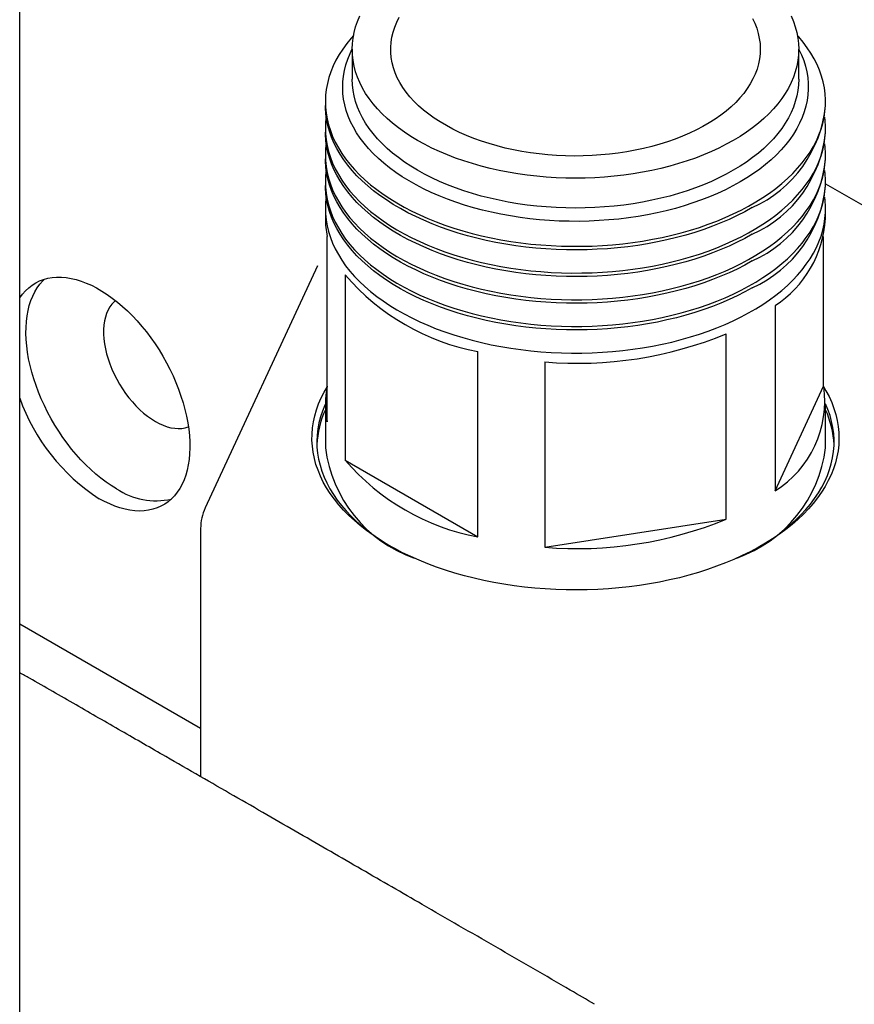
# Model space of a CAD drawing. Header units: millimetres. Extents: x 8 to 1577, y 12 to 2534.
# Tile 3 of 128: x 1416 to 1450, y 327 to 367. Entities that reach past the tile are written whole.
import ezdxf

# ---------------------------------------------------------------- set-up
doc = ezdxf.new("R2010")
doc.units = ezdxf.units.MM

msp = doc.modelspace()

# ---------------------------------------------------------------- linework, layer by layer
at = {"color": 7, "linetype": 'Continuous', "lineweight": 30}
for p, q in [((1415.76, 321.539), (1415.76, 711.403)), ((1429.388, 365.752), (1429.388, 364.527)), ((1447.688, 364.527), (1447.688, 365.752)), ((1428.288, 363.595), (1428.288, 363.449)), ((1448.788, 363.449), (1448.788, 363.595)), ((1428.288, 362.501), (1428.288, 362.355)), ((1448.788, 362.355), (1448.788, 362.501)), ((1428.288, 361.406), (1428.288, 361.261)), ((1448.788, 361.261), (1448.788, 361.406)), ((1428.288, 360.312), (1428.288, 360.167)), ((1448.788, 360.167), (1448.788, 360.312)), ((1448.788, 360.241), (1460.714, 353.356)), ((1428.288, 359.218), (1428.288, 358.812)), ((1448.788, 358.812), (1448.788, 359.218)), ((1428.366, 350.491), (1428.366, 358.085)), ((1448.711, 351.944), (1448.711, 358.085)), ((1427.963, 356.872), (1423.36, 346.957)), ((1427.96, 356.865), (1427.963, 356.872)), ((1429.099, 356.505), (1429.099, 348.911)), ((1446.719, 355.246), (1446.719, 347.652)), ((1444.715, 346.495), (1444.715, 354.089)), ((1434.542, 345.769), (1434.542, 353.363)), ((1437.28, 352.939), (1437.28, 345.345)), ((1446.719, 347.652), (1448.711, 351.944)), ((1428.288, 351.218), (1428.288, 349.421)), ((1448.788, 349.421), (1448.788, 351.218)), ((1429.099, 348.911), (1434.542, 345.769)), ((1437.28, 345.345), (1444.715, 346.495)), ((1423.175, 346.114), (1423.175, 335.947)), ((1415.76, 342.215), (1423.175, 337.935))]:
    msp.add_line(p, q, dxfattribs=at)
at = {"color": 7, "linetype": 'Continuous', "lineweight": 30, "flags": 128}
for points in [[(1447.377, 367.119), (1447.472, 366.895), (1447.549, 366.669), (1447.61, 366.442), (1447.654, 366.213), (1447.68, 365.983), (1447.688, 365.752), (1447.68, 365.522), (1447.654, 365.292), (1447.61, 365.063), (1447.549, 364.835), (1447.472, 364.609), (1447.377, 364.385), (1447.265, 364.164), (1447.137, 363.946), (1446.992, 363.731), (1446.831, 363.52), (1446.655, 363.313), (1446.463, 363.111), (1446.255, 362.914), (1446.034, 362.722), (1445.798, 362.537), (1445.548, 362.357), (1445.285, 362.184), (1445.008, 362.017), (1444.72, 361.858), (1444.42, 361.706), (1444.109, 361.562), (1443.787, 361.425), (1443.455, 361.297), (1443.113, 361.178), (1442.763, 361.067), (1442.405, 360.965), (1442.04, 360.872), (1441.668, 360.789), (1441.29, 360.714), (1440.907, 360.65), (1440.519, 360.595), (1440.127, 360.55), (1439.733, 360.515), (1439.336, 360.49), (1438.938, 360.475), (1438.538, 360.47), (1438.139, 360.475), (1437.741, 360.49), (1437.344, 360.515), (1436.95, 360.55), (1436.558, 360.595), (1436.17, 360.65), (1435.787, 360.714), (1435.409, 360.789), (1435.037, 360.872), (1434.671, 360.965), (1434.313, 361.067), (1433.963, 361.178), (1433.622, 361.297), (1433.29, 361.425), (1432.968, 361.562), (1432.657, 361.706), (1432.357, 361.858), (1432.068, 362.017), (1431.792, 362.184), (1431.529, 362.357), (1431.279, 362.537), (1431.043, 362.722), (1430.821, 362.914), (1430.614, 363.111), (1430.422, 363.313), (1430.246, 363.52), (1430.085, 363.731), (1429.94, 363.946), (1429.812, 364.164), (1429.7, 364.385), (1429.605, 364.609), (1429.527, 364.835), (1429.467, 365.063), (1429.423, 365.292), (1429.397, 365.522), (1429.388, 365.752), (1429.397, 365.983), (1429.423, 366.213), (1429.467, 366.442), (1429.527, 366.669), (1429.605, 366.895), (1429.7, 367.119)], [(1445.789, 367.018), (1445.886, 366.816), (1445.966, 366.612), (1446.029, 366.405), (1446.074, 366.197), (1446.102, 365.988), (1446.113, 365.778), (1446.107, 365.569), (1446.083, 365.359), (1446.042, 365.151), (1445.983, 364.944), (1445.907, 364.739), (1445.815, 364.536), (1445.705, 364.336), (1445.579, 364.139), (1445.437, 363.946), (1445.28, 363.758), (1445.106, 363.573), (1444.918, 363.394), (1444.714, 363.22), (1444.497, 363.052), (1444.266, 362.89), (1444.022, 362.735), (1443.765, 362.587), (1443.496, 362.446), (1443.216, 362.312), (1442.925, 362.187), (1442.623, 362.07), (1442.313, 361.961), (1441.994, 361.861), (1441.666, 361.769), (1441.332, 361.687), (1440.991, 361.615), (1440.645, 361.552), (1440.294, 361.498), (1439.938, 361.455), (1439.58, 361.421), (1439.219, 361.397), (1438.856, 361.383), (1438.493, 361.379), (1438.13, 361.386), (1437.768, 361.402), (1437.407, 361.428), (1437.05, 361.465), (1436.695, 361.511), (1436.345, 361.567), (1436, 361.632), (1435.661, 361.707), (1435.328, 361.791), (1435.003, 361.885), (1434.686, 361.987), (1434.377, 362.098), (1434.079, 362.217), (1433.79, 362.345), (1433.513, 362.48), (1433.247, 362.623), (1432.993, 362.773), (1432.752, 362.93), (1432.524, 363.094), (1432.31, 363.263), (1432.111, 363.438), (1431.926, 363.619), (1431.756, 363.804), (1431.602, 363.994), (1431.464, 364.188), (1431.343, 364.386), (1431.237, 364.587), (1431.149, 364.79), (1431.078, 364.996), (1431.023, 365.203), (1430.986, 365.412), (1430.967, 365.621), (1430.965, 365.831), (1430.98, 366.04), (1431.013, 366.249), (1431.062, 366.457), (1431.13, 366.663), (1431.214, 366.867), (1431.315, 367.069)], [(1429.442, 366.322), (1429.34, 366.205), (1429.162, 365.985), (1429, 365.761), (1428.854, 365.533), (1428.724, 365.302), (1428.611, 365.068), (1428.515, 364.831), (1428.435, 364.592), (1428.373, 364.352), (1428.327, 364.11), (1428.299, 363.868), (1428.289, 363.625), (1428.295, 363.382), (1428.319, 363.14), (1428.36, 362.898), (1428.418, 362.657), (1428.493, 362.418), (1428.585, 362.181), (1428.694, 361.946), (1428.82, 361.714), (1428.962, 361.486), (1429.12, 361.26), (1429.294, 361.039), (1429.483, 360.822), (1429.688, 360.61), (1429.908, 360.403), (1430.142, 360.201), (1430.391, 360.005), (1430.653, 359.815), (1430.928, 359.631), (1431.217, 359.454), (1431.517, 359.284), (1431.83, 359.121), (1432.154, 358.966), (1432.488, 358.818), (1432.833, 358.679), (1433.187, 358.548), (1433.551, 358.425), (1433.923, 358.312), (1434.302, 358.207), (1434.689, 358.111), (1435.082, 358.024), (1435.481, 357.947), (1435.886, 357.879), (1436.294, 357.821), (1436.707, 357.773), (1437.122, 357.734), (1437.54, 357.706), (1437.96, 357.687), (1438.381, 357.678), (1438.802, 357.68), (1439.222, 357.691), (1439.641, 357.712), (1440.059, 357.743), (1440.474, 357.784), (1440.885, 357.835), (1441.293, 357.895), (1441.696, 357.965), (1442.094, 358.045), (1442.485, 358.134), (1442.87, 358.232), (1443.248, 358.339), (1443.618, 358.455), (1443.979, 358.58), (1444.331, 358.713), (1444.673, 358.855), (1445.005, 359.004), (1445.326, 359.161), (1445.636, 359.326), (1445.934, 359.497), (1446.219, 359.676), (1446.491, 359.862), (1446.75, 360.053), (1446.995, 360.251), (1447.225, 360.454), (1447.441, 360.663), (1447.642, 360.876), (1447.828, 361.094), (1447.998, 361.316), (1448.152, 361.542), (1448.29, 361.772), (1448.411, 362.005), (1448.516, 362.24), (1448.604, 362.478), (1448.675, 362.717), (1448.729, 362.958), (1448.766, 363.2), (1448.785, 363.443), (1448.787, 363.686), (1448.772, 363.929), (1448.74, 364.171), (1448.69, 364.412), (1448.623, 364.652), (1448.54, 364.89), (1448.439, 365.126), (1448.322, 365.36), (1448.188, 365.59), (1448.038, 365.817), (1447.872, 366.04), (1447.69, 366.259), (1447.635, 366.322)], [(1445.284, 360.315), (1444.99, 360.152), (1444.684, 359.996), (1444.366, 359.849), (1444.038, 359.709), (1443.7, 359.577), (1443.353, 359.454), (1442.996, 359.34), (1442.632, 359.234), (1442.26, 359.138), (1441.881, 359.051), (1441.496, 358.973), (1441.106, 358.905), (1440.711, 358.846), (1440.312, 358.797), (1439.91, 358.759), (1439.505, 358.73), (1439.099, 358.711), (1438.691, 358.702), (1438.284, 358.703), (1437.876, 358.715), (1437.47, 358.736), (1437.066, 358.767), (1436.665, 358.809), (1436.267, 358.86), (1435.873, 358.921), (1435.484, 358.991), (1435.101, 359.072), (1434.723, 359.161), (1434.353, 359.26), (1433.991, 359.367), (1433.637, 359.484), (1433.291, 359.609), (1432.956, 359.743), (1432.63, 359.885), (1432.316, 360.034), (1432.012, 360.192), (1431.721, 360.356), (1431.442, 360.528), (1431.176, 360.706), (1430.923, 360.891), (1430.685, 361.082), (1430.461, 361.279), (1430.251, 361.481), (1430.057, 361.688), (1429.878, 361.899), (1429.715, 362.115), (1429.568, 362.334), (1429.437, 362.557), (1429.323, 362.783), (1429.226, 363.012), (1429.146, 363.243), (1429.083, 363.475), (1429.038, 363.709), (1429.009, 363.944), (1428.998, 364.179), (1429.005, 364.415), (1429.029, 364.65), (1429.07, 364.884), (1429.129, 365.117), (1429.205, 365.348), (1429.298, 365.577), (1429.388, 365.768)], [(1447.688, 365.768), (1447.699, 365.748), (1447.804, 365.52), (1447.893, 365.291), (1447.964, 365.059), (1448.019, 364.825), (1448.056, 364.591), (1448.075, 364.356), (1448.077, 364.121), (1448.062, 363.885), (1448.029, 363.651), (1447.979, 363.417), (1447.912, 363.185), (1447.828, 362.955), (1447.727, 362.727), (1447.608, 362.501), (1447.474, 362.279), (1447.323, 362.061), (1447.156, 361.846), (1446.973, 361.635), (1446.775, 361.43), (1446.562, 361.229), (1446.334, 361.034), (1446.092, 360.845), (1445.836, 360.661), (1445.566, 360.485), (1445.284, 360.315)], [(1447.688, 364.527), (1447.68, 364.297), (1447.654, 364.067), (1447.61, 363.838), (1447.549, 363.61), (1447.472, 363.384), (1447.377, 363.16), (1447.265, 362.939), (1447.137, 362.721), (1446.992, 362.506), (1446.831, 362.295), (1446.655, 362.088), (1446.463, 361.886), (1446.255, 361.689), (1446.034, 361.498), (1445.798, 361.312), (1445.548, 361.132), (1445.285, 360.959), (1445.008, 360.792), (1444.72, 360.633), (1444.42, 360.481), (1444.109, 360.337), (1443.787, 360.2), (1443.455, 360.072), (1443.113, 359.953), (1442.763, 359.842), (1442.405, 359.74), (1442.04, 359.647), (1441.668, 359.564), (1441.29, 359.49), (1440.907, 359.425), (1440.519, 359.37), (1440.127, 359.325), (1439.733, 359.29), (1439.336, 359.265), (1438.938, 359.25), (1438.538, 359.245), (1438.139, 359.25), (1437.741, 359.265), (1437.344, 359.29), (1436.95, 359.325), (1436.558, 359.37), (1436.17, 359.425), (1435.787, 359.49), (1435.409, 359.564), (1435.037, 359.647), (1434.671, 359.74), (1434.313, 359.842), (1433.963, 359.953), (1433.622, 360.072), (1433.29, 360.2), (1432.968, 360.337), (1432.657, 360.481), (1432.357, 360.633), (1432.068, 360.792), (1431.792, 360.959), (1431.529, 361.132), (1431.279, 361.312), (1431.043, 361.498), (1430.821, 361.689), (1430.614, 361.886), (1430.422, 362.088), (1430.246, 362.295), (1430.085, 362.506), (1429.94, 362.721), (1429.812, 362.939), (1429.7, 363.16), (1429.605, 363.384), (1429.527, 363.61), (1429.467, 363.838), (1429.423, 364.067), (1429.397, 364.297), (1429.388, 364.527), (1429.388, 364.527)], [(1445.786, 359.265), (1445.483, 359.097), (1445.167, 358.936), (1444.841, 358.783), (1444.503, 358.637), (1444.156, 358.5), (1443.8, 358.371), (1443.434, 358.251), (1443.06, 358.139), (1442.679, 358.036), (1442.29, 357.943), (1441.895, 357.859), (1441.495, 357.784), (1441.09, 357.718), (1440.68, 357.663), (1440.267, 357.617), (1439.85, 357.581), (1439.432, 357.555), (1439.012, 357.538), (1438.591, 357.532), (1438.17, 357.536), (1437.75, 357.55), (1437.331, 357.573), (1436.914, 357.607), (1436.5, 357.65), (1436.089, 357.704), (1435.683, 357.766), (1435.281, 357.839), (1434.885, 357.921), (1434.495, 358.012), (1434.111, 358.113), (1433.736, 358.222), (1433.368, 358.34), (1433.009, 358.467), (1432.659, 358.602), (1432.32, 358.746), (1431.99, 358.897), (1431.672, 359.056), (1431.365, 359.223), (1431.071, 359.396), (1430.789, 359.577), (1430.52, 359.763), (1430.265, 359.957), (1430.023, 360.156), (1429.796, 360.36), (1429.584, 360.57), (1429.387, 360.785), (1429.205, 361.004), (1429.039, 361.227), (1428.889, 361.454), (1428.755, 361.685), (1428.638, 361.918), (1428.537, 362.154), (1428.453, 362.392), (1428.387, 362.632), (1428.337, 362.873), (1428.305, 363.115), (1428.29, 363.358), (1428.288, 363.449)], [(1428.321, 362.975), (1428.299, 362.774), (1428.289, 362.531), (1428.295, 362.288), (1428.319, 362.045), (1428.36, 361.804), (1428.418, 361.563), (1428.493, 361.324), (1428.585, 361.087), (1428.694, 360.852), (1428.82, 360.62), (1428.962, 360.391), (1429.12, 360.166), (1429.294, 359.945), (1429.483, 359.728), (1429.688, 359.516), (1429.908, 359.309), (1430.142, 359.107), (1430.391, 358.911), (1430.653, 358.72), (1430.928, 358.537), (1431.217, 358.36), (1431.517, 358.19), (1431.83, 358.027), (1432.154, 357.872), (1432.488, 357.724), (1432.833, 357.585), (1433.187, 357.454), (1433.551, 357.331), (1433.923, 357.217), (1434.302, 357.112), (1434.689, 357.017), (1435.082, 356.93), (1435.481, 356.853), (1435.886, 356.785), (1436.294, 356.727), (1436.707, 356.679), (1437.122, 356.64), (1437.54, 356.612), (1437.96, 356.593), (1438.381, 356.584), (1438.802, 356.585), (1439.222, 356.597), (1439.641, 356.618), (1440.059, 356.649), (1440.474, 356.69), (1440.885, 356.741), (1441.293, 356.801), (1441.696, 356.871), (1442.094, 356.951), (1442.485, 357.04), (1442.87, 357.138), (1443.248, 357.245), (1443.618, 357.361), (1443.979, 357.486), (1444.331, 357.619), (1444.673, 357.76), (1445.005, 357.91), (1445.326, 358.067), (1445.636, 358.231), (1445.934, 358.403), (1446.219, 358.582), (1446.491, 358.767), (1446.75, 358.959), (1446.995, 359.157), (1447.225, 359.36), (1447.441, 359.568), (1447.642, 359.782), (1447.828, 360), (1447.998, 360.222), (1448.152, 360.448), (1448.29, 360.678), (1448.411, 360.911), (1448.516, 361.146), (1448.604, 361.383), (1448.675, 361.623), (1448.729, 361.864), (1448.766, 362.106), (1448.785, 362.349), (1448.787, 362.592), (1448.772, 362.835), (1448.755, 362.975)], [(1445.786, 358.171), (1445.483, 358.003), (1445.167, 357.842), (1444.841, 357.689), (1444.503, 357.543), (1444.156, 357.406), (1443.8, 357.277), (1443.434, 357.157), (1443.06, 357.045), (1442.679, 356.942), (1442.29, 356.849), (1441.895, 356.764), (1441.495, 356.689), (1441.09, 356.624), (1440.68, 356.569), (1440.267, 356.523), (1439.85, 356.487), (1439.432, 356.461), (1439.012, 356.444), (1438.591, 356.438), (1438.17, 356.442), (1437.75, 356.456), (1437.331, 356.479), (1436.914, 356.513), (1436.5, 356.556), (1436.089, 356.609), (1435.683, 356.672), (1435.281, 356.745), (1434.885, 356.827), (1434.495, 356.918), (1434.111, 357.018), (1433.736, 357.128), (1433.368, 357.246), (1433.009, 357.373), (1432.659, 357.508), (1432.32, 357.652), (1431.99, 357.803), (1431.672, 357.962), (1431.365, 358.128), (1431.071, 358.302), (1430.789, 358.482), (1430.52, 358.669), (1430.265, 358.862), (1430.023, 359.061), (1429.796, 359.266), (1429.584, 359.476), (1429.387, 359.691), (1429.205, 359.91), (1429.039, 360.133), (1428.889, 360.36), (1428.755, 360.59), (1428.638, 360.824), (1428.537, 361.06), (1428.453, 361.298), (1428.387, 361.538), (1428.337, 361.779), (1428.305, 362.021), (1428.29, 362.264), (1428.288, 362.355)], [(1428.321, 361.881), (1428.299, 361.68), (1428.289, 361.437), (1428.295, 361.194), (1428.319, 360.951), (1428.36, 360.709), (1428.418, 360.469), (1428.493, 360.23), (1428.585, 359.993), (1428.694, 359.758), (1428.82, 359.526), (1428.962, 359.297), (1429.12, 359.072), (1429.294, 358.851), (1429.483, 358.634), (1429.688, 358.422), (1429.908, 358.214), (1430.142, 358.012), (1430.391, 357.816), (1430.653, 357.626), (1430.928, 357.443), (1431.217, 357.266), (1431.517, 357.095), (1431.83, 356.933), (1432.154, 356.777), (1432.488, 356.63), (1432.833, 356.491), (1433.187, 356.36), (1433.551, 356.237), (1433.923, 356.123), (1434.302, 356.018), (1434.689, 355.922), (1435.082, 355.836), (1435.481, 355.759), (1435.886, 355.691), (1436.294, 355.633), (1436.707, 355.584), (1437.122, 355.546), (1437.54, 355.517), (1437.96, 355.499), (1438.381, 355.49), (1438.802, 355.491), (1439.222, 355.502), (1439.641, 355.524), (1440.059, 355.555), (1440.474, 355.596), (1440.885, 355.646), (1441.293, 355.707), (1441.696, 355.777), (1442.094, 355.857), (1442.485, 355.945), (1442.87, 356.044), (1443.248, 356.151), (1443.618, 356.267), (1443.979, 356.392), (1444.331, 356.525), (1444.673, 356.666), (1445.005, 356.816), (1445.326, 356.973), (1445.636, 357.137), (1445.934, 357.309), (1446.219, 357.488), (1446.491, 357.673), (1446.75, 357.865), (1446.995, 358.062), (1447.225, 358.266), (1447.441, 358.474), (1447.642, 358.688), (1447.828, 358.906), (1447.998, 359.128), (1448.152, 359.354), (1448.29, 359.584), (1448.411, 359.816), (1448.516, 360.052), (1448.604, 360.289), (1448.675, 360.529), (1448.729, 360.77), (1448.766, 361.012), (1448.785, 361.255), (1448.787, 361.498), (1448.772, 361.74), (1448.755, 361.881)], [(1445.786, 357.077), (1445.483, 356.909), (1445.167, 356.748), (1444.841, 356.594), (1444.503, 356.449), (1444.156, 356.312), (1443.8, 356.183), (1443.434, 356.062), (1443.06, 355.951), (1442.679, 355.848), (1442.29, 355.754), (1441.895, 355.67), (1441.495, 355.595), (1441.09, 355.53), (1440.68, 355.474), (1440.267, 355.429), (1439.85, 355.392), (1439.432, 355.366), (1439.012, 355.35), (1438.591, 355.344), (1438.17, 355.348), (1437.75, 355.361), (1437.331, 355.385), (1436.914, 355.419), (1436.5, 355.462), (1436.089, 355.515), (1435.683, 355.578), (1435.281, 355.651), (1434.885, 355.733), (1434.495, 355.824), (1434.111, 355.924), (1433.736, 356.034), (1433.368, 356.152), (1433.009, 356.279), (1432.659, 356.414), (1432.32, 356.557), (1431.99, 356.709), (1431.672, 356.868), (1431.365, 357.034), (1431.071, 357.208), (1430.789, 357.388), (1430.52, 357.575), (1430.265, 357.768), (1430.023, 357.967), (1429.796, 358.172), (1429.584, 358.382), (1429.387, 358.596), (1429.205, 358.816), (1429.039, 359.039), (1428.889, 359.266), (1428.755, 359.496), (1428.638, 359.73), (1428.537, 359.965), (1428.453, 360.204), (1428.387, 360.444), (1428.337, 360.685), (1428.305, 360.927), (1428.29, 361.17), (1428.288, 361.261)], [(1428.321, 360.787), (1428.299, 360.586), (1428.289, 360.343), (1428.295, 360.1), (1428.319, 359.857), (1428.36, 359.615), (1428.418, 359.375), (1428.493, 359.136), (1428.585, 358.898), (1428.694, 358.664), (1428.82, 358.432), (1428.962, 358.203), (1429.12, 357.978), (1429.294, 357.757), (1429.483, 357.54), (1429.688, 357.327), (1429.908, 357.12), (1430.142, 356.918), (1430.391, 356.722), (1430.653, 356.532), (1430.928, 356.348), (1431.217, 356.171), (1431.517, 356.001), (1431.83, 355.839), (1432.154, 355.683), (1432.488, 355.536), (1432.833, 355.397), (1433.187, 355.265), (1433.551, 355.143), (1433.923, 355.029), (1434.302, 354.924), (1434.689, 354.828), (1435.082, 354.742), (1435.481, 354.664), (1435.886, 354.597), (1436.294, 354.539), (1436.707, 354.49), (1437.122, 354.452), (1437.54, 354.423), (1437.96, 354.405), (1438.381, 354.396), (1438.802, 354.397), (1439.222, 354.408), (1439.641, 354.429), (1440.059, 354.461), (1440.474, 354.501), (1440.885, 354.552), (1441.293, 354.613), (1441.696, 354.683), (1442.094, 354.762), (1442.485, 354.851), (1442.87, 354.949), (1443.248, 355.057), (1443.618, 355.173), (1443.979, 355.297), (1444.331, 355.431), (1444.673, 355.572), (1445.005, 355.721), (1445.326, 355.879), (1445.636, 356.043), (1445.934, 356.215), (1446.219, 356.394), (1446.491, 356.579), (1446.75, 356.771), (1446.995, 356.968), (1447.225, 357.171), (1447.441, 357.38), (1447.642, 357.594), (1447.828, 357.812), (1447.998, 358.034), (1448.152, 358.26), (1448.29, 358.49), (1448.411, 358.722), (1448.516, 358.958), (1448.604, 359.195), (1448.675, 359.435), (1448.729, 359.676), (1448.766, 359.918), (1448.785, 360.16), (1448.787, 360.403), (1448.772, 360.646), (1448.755, 360.787)], [(1445.786, 355.983), (1445.483, 355.815), (1445.167, 355.654), (1444.841, 355.5), (1444.503, 355.355), (1444.156, 355.218), (1443.8, 355.089), (1443.434, 354.968), (1443.06, 354.857), (1442.679, 354.754), (1442.29, 354.66), (1441.895, 354.576), (1441.495, 354.501), (1441.09, 354.436), (1440.68, 354.38), (1440.267, 354.334), (1439.85, 354.298), (1439.432, 354.272), (1439.012, 354.256), (1438.591, 354.25), (1438.17, 354.253), (1437.75, 354.267), (1437.331, 354.291), (1436.914, 354.324), (1436.5, 354.368), (1436.089, 354.421), (1435.683, 354.484), (1435.281, 354.556), (1434.885, 354.638), (1434.495, 354.73), (1434.111, 354.83), (1433.736, 354.939), (1433.368, 355.058), (1433.009, 355.185), (1432.659, 355.32), (1432.32, 355.463), (1431.99, 355.615), (1431.672, 355.774), (1431.365, 355.94), (1431.071, 356.114), (1430.789, 356.294), (1430.52, 356.481), (1430.265, 356.674), (1430.023, 356.873), (1429.796, 357.078), (1429.584, 357.288), (1429.387, 357.502), (1429.205, 357.721), (1429.039, 357.945), (1428.889, 358.172), (1428.755, 358.402), (1428.638, 358.635), (1428.537, 358.871), (1428.453, 359.109), (1428.387, 359.349), (1428.337, 359.591), (1428.305, 359.833), (1428.29, 360.076), (1428.288, 360.167)], [(1428.321, 359.692), (1428.299, 359.491), (1428.289, 359.248), (1428.295, 359.006), (1428.319, 358.763), (1428.36, 358.521), (1428.418, 358.28), (1428.493, 358.041), (1428.585, 357.804), (1428.694, 357.57), (1428.82, 357.338), (1428.962, 357.109), (1429.12, 356.884), (1429.294, 356.662), (1429.483, 356.446), (1429.688, 356.233), (1429.908, 356.026), (1430.142, 355.824), (1430.391, 355.628), (1430.653, 355.438), (1430.928, 355.254), (1431.217, 355.077), (1431.517, 354.907), (1431.83, 354.744), (1432.154, 354.589), (1432.488, 354.442), (1432.833, 354.302), (1433.187, 354.171), (1433.551, 354.049), (1433.923, 353.935), (1434.302, 353.83), (1434.689, 353.734), (1435.082, 353.647), (1435.481, 353.57), (1435.886, 353.503), (1436.294, 353.444), (1436.707, 353.396), (1437.122, 353.358), (1437.54, 353.329), (1437.96, 353.31), (1438.381, 353.302), (1438.802, 353.303), (1439.222, 353.314), (1439.641, 353.335), (1440.059, 353.366), (1440.474, 353.407), (1440.885, 353.458), (1441.293, 353.519), (1441.696, 353.589), (1442.094, 353.668), (1442.485, 353.757), (1442.87, 353.855), (1443.248, 353.963), (1443.618, 354.079), (1443.979, 354.203), (1444.331, 354.336), (1444.673, 354.478), (1445.005, 354.627), (1445.326, 354.784), (1445.636, 354.949), (1445.934, 355.121), (1446.219, 355.3), (1446.491, 355.485), (1446.75, 355.676), (1446.995, 355.874), (1447.225, 356.077), (1447.441, 356.286), (1447.642, 356.499), (1447.828, 356.717), (1447.998, 356.94), (1448.152, 357.166), (1448.29, 357.395), (1448.411, 357.628), (1448.516, 357.863), (1448.604, 358.101), (1448.675, 358.34), (1448.729, 358.581), (1448.766, 358.824), (1448.785, 359.066), (1448.787, 359.309), (1448.772, 359.552), (1448.755, 359.692)], [(1415.76, 355.553), (1415.772, 355.572), (1415.881, 355.722), (1416, 355.858), (1416.129, 355.98), (1416.268, 356.088), (1416.416, 356.181), (1416.573, 356.259), (1416.738, 356.322), (1416.91, 356.368), (1417.089, 356.4), (1417.275, 356.415), (1417.467, 356.414), (1417.664, 356.398), (1417.865, 356.365), (1418.07, 356.317), (1418.278, 356.253), (1418.489, 356.174), (1418.702, 356.08), (1418.915, 355.971), (1419.129, 355.847), (1419.343, 355.71), (1419.555, 355.558), (1419.766, 355.394), (1419.975, 355.217), (1420.18, 355.029), (1420.381, 354.829), (1420.578, 354.618), (1420.769, 354.398), (1420.955, 354.168), (1421.135, 353.93), (1421.307, 353.684), (1421.472, 353.431), (1421.628, 353.172), (1421.776, 352.908), (1421.915, 352.64), (1422.044, 352.369), (1422.164, 352.095), (1422.272, 351.819), (1422.37, 351.543), (1422.457, 351.267), (1422.533, 350.992), (1422.596, 350.72), (1422.648, 350.45), (1422.688, 350.184), (1422.716, 349.923), (1422.731, 349.668), (1422.734, 349.419), (1422.725, 349.178), (1422.703, 348.944), (1422.67, 348.72), (1422.624, 348.505), (1422.566, 348.3), (1422.496, 348.107), (1422.415, 347.925), (1422.323, 347.756), (1422.219, 347.599), (1422.105, 347.456), (1421.981, 347.327), (1421.847, 347.211), (1421.703, 347.111), (1421.551, 347.025), (1421.39, 346.955), (1421.222, 346.901), (1421.046, 346.862), (1420.863, 346.838), (1420.674, 346.831), (1420.48, 346.84), (1420.281, 346.864), (1420.078, 346.905), (1419.871, 346.961), (1419.661, 347.032), (1419.449, 347.119), (1419.236, 347.221), (1419.022, 347.337), (1419.022, 347.337)], [(1419.729, 347.745), (1419.516, 347.876), (1419.302, 348.02), (1419.091, 348.178), (1418.881, 348.348), (1418.674, 348.531), (1418.471, 348.725), (1418.272, 348.931), (1418.078, 349.147), (1417.889, 349.372), (1417.706, 349.606), (1417.53, 349.848), (1417.361, 350.097), (1417.201, 350.353), (1417.048, 350.615), (1416.905, 350.881), (1416.771, 351.151), (1416.646, 351.424), (1416.532, 351.699), (1416.429, 351.975), (1416.337, 352.251), (1416.255, 352.526), (1416.186, 352.8), (1416.128, 353.071), (1416.082, 353.339), (1416.048, 353.603), (1416.027, 353.861), (1416.017, 354.113), (1416.021, 354.358), (1416.036, 354.596), (1416.064, 354.825), (1416.103, 355.045), (1416.155, 355.254), (1416.219, 355.453), (1416.295, 355.641), (1416.381, 355.817), (1416.479, 355.98), (1416.588, 356.13), (1416.707, 356.266), (1416.775, 356.333)], [(1419.688, 355.457), (1419.633, 355.409), (1419.54, 355.31), (1419.457, 355.196), (1419.385, 355.07), (1419.324, 354.931), (1419.275, 354.78), (1419.238, 354.619), (1419.213, 354.448), (1419.201, 354.268), (1419.201, 354.08), (1419.213, 353.886), (1419.238, 353.686), (1419.275, 353.482), (1419.324, 353.275), (1419.385, 353.066), (1419.457, 352.856), (1419.54, 352.647), (1419.633, 352.439), (1419.737, 352.235), (1419.849, 352.035), (1419.971, 351.84), (1420.1, 351.651), (1420.236, 351.471), (1420.379, 351.299), (1420.527, 351.136), (1420.68, 350.984), (1420.837, 350.844), (1420.997, 350.716), (1421.158, 350.602), (1421.32, 350.501), (1421.483, 350.414), (1421.644, 350.343), (1421.804, 350.286), (1421.96, 350.245), (1422.113, 350.221), (1422.262, 350.212), (1422.404, 350.219), (1422.541, 350.242), (1422.67, 350.281), (1422.675, 350.283)], [(1448.717, 351.913), (1448.807, 351.762), (1448.932, 351.523), (1449.041, 351.282), (1449.134, 351.038), (1449.209, 350.793), (1449.267, 350.545), (1449.308, 350.297), (1449.332, 350.048), (1449.338, 349.798), (1449.328, 349.549), (1449.299, 349.3), (1449.254, 349.052), (1449.192, 348.805), (1449.112, 348.56), (1449.016, 348.317), (1448.902, 348.076), (1448.773, 347.838), (1448.626, 347.603), (1448.464, 347.372), (1448.286, 347.145), (1448.092, 346.922), (1447.883, 346.703), (1447.658, 346.49), (1447.42, 346.282), (1447.167, 346.08), (1446.9, 345.883), (1446.62, 345.693), (1446.326, 345.51), (1446.021, 345.334), (1445.703, 345.164), (1445.374, 345.003), (1445.034, 344.849), (1444.684, 344.703), (1444.324, 344.565), (1443.954, 344.435), (1443.576, 344.315), (1443.19, 344.203), (1442.796, 344.1), (1442.395, 344.006), (1441.989, 343.922), (1441.576, 343.847), (1441.159, 343.781), (1440.738, 343.726), (1440.313, 343.68), (1439.886, 343.644), (1439.456, 343.617), (1439.025, 343.601), (1438.592, 343.595), (1438.16, 343.599), (1437.729, 343.612), (1437.299, 343.636), (1436.87, 343.67), (1436.445, 343.713), (1436.022, 343.766), (1435.604, 343.829), (1435.191, 343.902), (1434.783, 343.984), (1434.381, 344.076), (1433.985, 344.176), (1433.597, 344.286), (1433.217, 344.404), (1432.845, 344.532), (1432.482, 344.667), (1432.129, 344.811), (1431.787, 344.964), (1431.455, 345.123), (1431.134, 345.291), (1430.826, 345.465), (1430.529, 345.647), (1430.246, 345.835), (1429.976, 346.03), (1429.719, 346.231), (1429.477, 346.437), (1429.249, 346.649), (1429.036, 346.867), (1428.838, 347.088), (1428.656, 347.315), (1428.49, 347.545), (1428.339, 347.779), (1428.205, 348.016), (1428.088, 348.256), (1427.987, 348.499), (1427.904, 348.744), (1427.837, 348.99), (1427.787, 349.238), (1427.755, 349.487), (1427.74, 349.736), (1427.742, 349.986), (1427.761, 350.235), (1427.798, 350.483), (1427.852, 350.731), (1427.923, 350.977), (1428.011, 351.221), (1428.116, 351.463), (1428.237, 351.703), (1428.36, 351.913)], [(1428.288, 351.226), (1428.263, 351.17), (1428.166, 350.928), (1428.086, 350.685), (1428.023, 350.439), (1427.978, 350.193), (1427.949, 349.945), (1427.939, 349.697), (1427.945, 349.449), (1427.969, 349.202), (1428.01, 348.955), (1428.069, 348.709), (1428.145, 348.465), (1428.238, 348.223), (1428.347, 347.983), (1428.474, 347.746), (1428.617, 347.512), (1428.776, 347.282), (1428.952, 347.055), (1429.143, 346.833), (1429.35, 346.616), (1429.571, 346.403), (1429.808, 346.196), (1430.059, 345.995), (1430.323, 345.799), (1430.601, 345.61), (1430.893, 345.428), (1430.972, 345.381)], [(1446.105, 345.381), (1446.258, 345.473), (1446.546, 345.657), (1446.821, 345.848), (1447.082, 346.044), (1447.33, 346.247), (1447.562, 346.456), (1447.78, 346.67), (1447.983, 346.888), (1448.17, 347.111), (1448.342, 347.339), (1448.497, 347.57), (1448.636, 347.805), (1448.758, 348.043), (1448.864, 348.283), (1448.953, 348.526), (1449.024, 348.77), (1449.078, 349.016), (1449.115, 349.264), (1449.135, 349.511), (1449.137, 349.759), (1449.122, 350.007), (1449.089, 350.255), (1449.039, 350.501), (1448.972, 350.746), (1448.888, 350.989), (1448.788, 351.226)]]:
    msp.add_lwpolyline(points, dxfattribs=at)
at = {"color": 7, "linetype": 'Continuous', "lineweight": 30}
for centre, radius, start, end in [((1443.695, 363.935), 5.116, 294.1232, 354.5566), ((1443.695, 362.841), 5.116, 294.1232, 354.5566), ((1443.695, 361.746), 5.116, 294.1232, 354.5566), ((1443.695, 360.652), 5.116, 294.1232, 354.5566), ((1431.749, 358.814), 3.461, 180.0337, 192.1551), ((1444.207, 359.088), 4.59, 303.1776, 356.5513), ((1436.299, 362.691), 9.492, 220.6702, 259.3351), ((1438.604, 368.987), 16.102, 265.2829, 292.3032), ((1431.739, 351.218), 3.45, 167.8406, 192.1594), ((1444.413, 351.331), 4.342, 302.0817, 8.1214), ((1423.425, 354.172), 8.13, 199.4763, 237.2123), ((1431.703, 349.394), 3.766, 155.0698, 177.7129), ((1445.343, 349.386), 3.796, 2.38, 24.8374), ((1433.796, 350.129), 5.553, 187.318, 250.3157), ((1443.305, 350.109), 5.527, 289.5178, 352.8486), ((1436.299, 355.097), 9.492, 220.6702, 259.3351), ((1421.342, 350.133), 2.881, 235.9676, 282.7328), ((1425.175, 346.114), 2, 155.1015, 180), ((1438.604, 361.393), 16.102, 265.2829, 292.3032)]:
    msp.add_arc(centre, radius, start, end, dxfattribs=at)
msp.add_open_spline([(1439.324, 326.62), (1438.992, 326.812), (1437.641, 327.596), (1435.285, 328.959), (1432.847, 330.369), (1431.015, 331.427), (1429.766, 332.148), (1428.499, 332.879), (1427.204, 333.626), (1425.88, 334.389), (1424.528, 335.168), (1423.146, 335.964), (1421.61, 336.848), (1419.914, 337.823), (1418.053, 338.892), (1416.663, 339.69), (1415.894, 340.132), (1415.76, 340.208)], degree=3, knots=[0, 0, 0, 0, 0.042238, 0.171947, 0.299813, 0.352506, 0.40512, 0.458819, 0.513758, 0.569935, 0.627351, 0.686006, 0.7459, 0.822953, 0.901964, 0.982932, 1, 1, 1, 1], dxfattribs=at)

doc.saveas('drawing.dxf')
